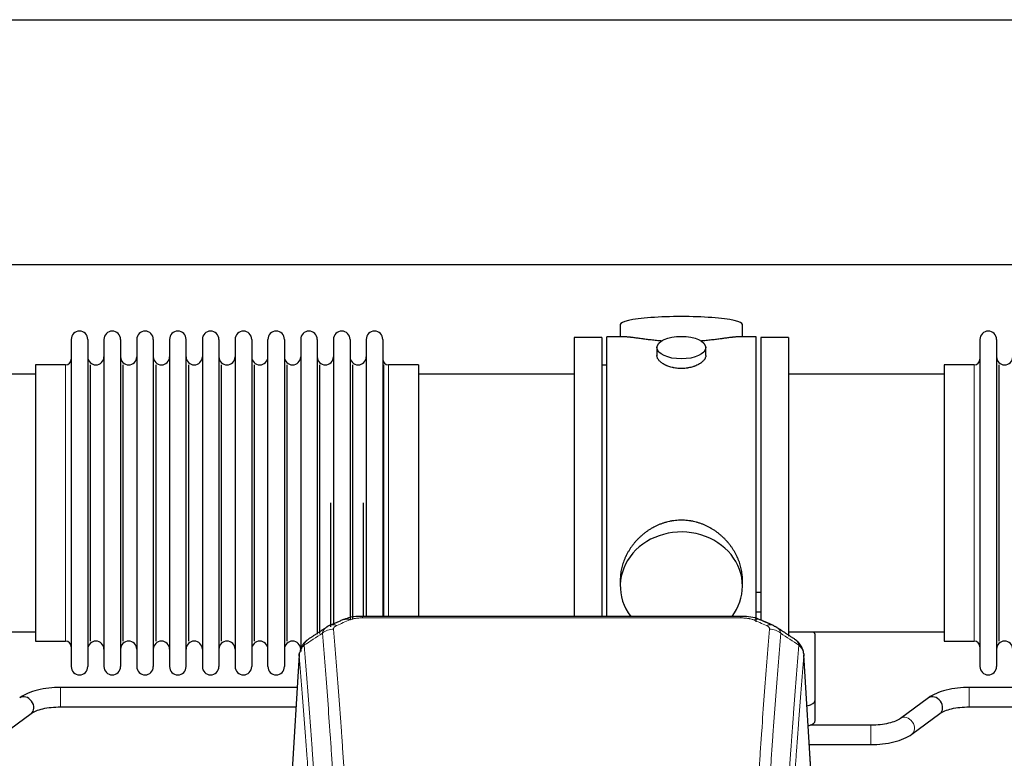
# Model space of a CAD drawing. Header units: inches. Extents: x 0 to 23760, y -13 to 16800.
# Tile 193 of 222: x 17639 to 18246, y 14049 to 14505. Entities that reach past the tile are written whole.
import ezdxf

# ---------------------------------------------------------------- set-up
doc = ezdxf.new("R2010")
doc.units = ezdxf.units.IN
doc.layers.add('254', color=7, linetype='Continuous', true_color=0xffffff)

msp = doc.modelspace()

# ---------------------------------------------------------------- linework, layer by layer
at = {"layer": '254', "color": 2, "linetype": 'Continuous', "lineweight": 25}
for p, q in [((17354.335, 14504.748), (20478.004, 14504.748)), ((17423.522, 14353.723), (20478.004, 14353.723)), ((18008.864, 14316.815), (18008.864, 14309.194)), ((18084.143, 14309.194), (18084.143, 14316.815)), ((17670.504, 14307.664), (17670.504, 14105.864)), ((17680.704, 14307.664), (17680.704, 14105.864)), ((17690.704, 14307.664), (17690.704, 14105.864)), ((17700.904, 14307.664), (17700.904, 14105.864)), ((17710.904, 14307.664), (17710.904, 14105.864)), ((17721.104, 14307.664), (17721.104, 14105.864)), ((17731.104, 14307.664), (17731.104, 14105.864)), ((17741.304, 14105.864), (17741.304, 14307.664)), ((17751.304, 14307.664), (17751.304, 14105.864)), ((17761.504, 14307.664), (17761.504, 14105.864)), ((17771.504, 14307.664), (17771.504, 14253.355)), ((17781.704, 14307.664), (17781.704, 14253.355)), ((17791.704, 14253.355), (17791.704, 14307.664)), ((17801.904, 14307.664), (17801.904, 14253.355)), ((17811.904, 14307.664), (17811.904, 14253.355)), ((17822.104, 14307.664), (17822.104, 14253.355)), ((17832.104, 14307.664), (17832.104, 14253.355)), ((17842.304, 14307.664), (17842.304, 14253.355)), ((17852.304, 14307.664), (17852.304, 14253.355)), ((17862.504, 14307.664), (17862.504, 14253.355)), ((17997.504, 14308.764), (17980.504, 14308.764)), ((17980.504, 14308.764), (17980.504, 14206.764)), ((17997.504, 14308.764), (17997.504, 14206.764)), ((18011.85, 14309.194), (18000.504, 14309.194)), ((18000.504, 14206.764), (18000.504, 14309.194)), ((18092.504, 14309.194), (18081.207, 14309.194)), ((18092.504, 14206.764), (18092.504, 14309.194)), ((18112.504, 14308.764), (18095.504, 14308.764)), ((18095.504, 14308.764), (18095.504, 14134.845)), ((18112.504, 14308.764), (18112.504, 14124.676)), ((18230.504, 14307.664), (18230.504, 14105.864)), ((18240.704, 14307.664), (18240.704, 14105.864)), ((18031.456, 14302.561), (18031.456, 14297.596)), ((18061.551, 14297.619), (18061.551, 14302.561)), ((17667.004, 14291.914), (17648.504, 14291.914)), ((17648.504, 14291.914), (17648.504, 14121.614)), ((17682.387, 14121.614), (17682.387, 14291.914)), ((17702.587, 14121.614), (17702.587, 14291.914)), ((17722.787, 14121.614), (17722.787, 14291.914)), ((17742.987, 14121.614), (17742.987, 14291.914)), ((17763.187, 14121.614), (17763.187, 14291.914)), ((17783.387, 14121.614), (17783.387, 14291.914)), ((17803.587, 14121.614), (17803.587, 14291.914)), ((17823.787, 14126.246), (17823.787, 14291.914)), ((17843.987, 14135.031), (17843.987, 14291.914)), ((17863.175, 14136.85), (17863.175, 14291.914)), ((17884.504, 14291.914), (17866.004, 14291.914)), ((17884.504, 14291.914), (17884.504, 14246.082)), ((18000.504, 14291.764), (17997.504, 14291.764)), ((18227.004, 14291.914), (18208.504, 14291.914)), ((18208.504, 14291.914), (18208.504, 14121.614)), ((18242.387, 14121.614), (18242.387, 14291.914)), ((17648.504, 14286.264), (17552.504, 14286.264)), ((17980.504, 14286.264), (17884.504, 14286.264)), ((18208.504, 14286.264), (18112.504, 14286.264)), ((17771.504, 14253.355), (17771.504, 14105.864)), ((17781.704, 14253.355), (17781.704, 14105.864)), ((17791.704, 14105.864), (17791.704, 14253.355)), ((17801.904, 14253.355), (17801.904, 14105.864)), ((17811.904, 14253.355), (17811.904, 14115.157)), ((17822.104, 14253.355), (17822.104, 14125.868)), ((17832.104, 14253.355), (17832.104, 14131.61)), ((17842.304, 14253.355), (17842.304, 14135.074)), ((17852.304, 14253.355), (17852.304, 14136.845)), ((17862.504, 14253.355), (17862.504, 14136.845)), ((17884.504, 14246.082), (17884.504, 14136.844)), ((17830.42, 14130.471), (17830.42, 14206.764)), ((17850.62, 14136.845), (17850.62, 14206.764)), ((17980.504, 14206.764), (17980.504, 14136.846)), ((17997.504, 14206.764), (17997.504, 14136.846)), ((18000.504, 14136.844), (18000.504, 14206.764)), ((18092.504, 14133.578), (18092.504, 14206.764)), ((18008.864, 14159.535), (18008.864, 14155.51)), ((18084.143, 14155.51), (18084.143, 14159.533)), ((18095.543, 14151.656), (18092.505, 14151.656)), ((18092.505, 14139.656), (18095.543, 14139.656)), ((18083.09, 14136.849), (17849.917, 14136.849)), ((17552.504, 14127.264), (17648.504, 14127.264)), ((18112.504, 14127.264), (18208.504, 14127.264)), ((18129.004, 14085.165), (18129.004, 14125.238)), ((17648.504, 14121.614), (17667.004, 14121.614)), ((18208.504, 14121.614), (18227.004, 14121.614)), ((17810.986, 14113.052), (17805.735, 14026.416)), ((18127.272, 14026.416), (18122.021, 14113.053)), ((17809.771, 14093.04), (17663.947, 14093.04)), ((18369.771, 14093.04), (18223.947, 14093.04)), ((18129.004, 14072.746), (18129.004, 14085.165)), ((18198.753, 14086.599), (18181.432, 14073.92)), ((17628.52, 14064.237), (17645.841, 14076.916)), ((17663.947, 14081.04), (17809.044, 14081.04)), ((18188.52, 14064.237), (18205.841, 14076.916)), ((18223.947, 14081.04), (18369.044, 14081.04)), ((18163.325, 14069.796), (18125.818, 14069.796)), ((18125.369, 14057.796), (18163.325, 14057.796))]:
    msp.add_line(p, q, dxfattribs=at)
at = {"layer": '254', "color": 110, "linetype": 'Continuous', "lineweight": 13}
for p, q in [((17667.004, 14291.914), (17667.004, 14121.614)), ((17866.004, 14291.914), (17866.004, 14246.082)), ((18227.004, 14291.914), (18227.004, 14121.614)), ((17866.004, 14246.082), (17866.004, 14136.844)), ((17849.917, 14136.849), (17849.917, 14135.896)), ((18083.09, 14135.896), (17849.917, 14135.896)), ((18083.09, 14136.848), (18083.09, 14135.896)), ((17810.988, 14112.43), (17805.74, 14025.841)), ((18127.267, 14025.841), (18122.019, 14112.43)), ((17663.947, 14093.04), (17663.947, 14081.041)), ((18223.947, 14093.04), (18223.947, 14081.041)), ((18163.325, 14069.796), (18163.325, 14057.796))]:
    msp.add_line(p, q, dxfattribs=at)
at = {"layer": '254', "color": 2, "linetype": 'Continuous', "lineweight": 25}
for centre, radius, start, end in [((17675.604, 14307.664), 5.1, 0, 180), ((17695.804, 14307.664), 5.1, 0, 180), ((17716.004, 14307.664), 5.1, 0, 180), ((17736.204, 14307.664), 5.1, 0, 180), ((17756.404, 14307.664), 5.1, 0, 180), ((17776.604, 14307.664), 5.1, 0, 180), ((17796.804, 14307.664), 5.1, 0, 180), ((17817.004, 14307.664), 5.1, 0, 180), ((17837.204, 14307.664), 5.1, 0, 180), ((17857.404, 14307.664), 5.1, 0, 180), ((18235.604, 14307.664), 5.1, 0, 180), ((17667.004, 14295.414), 3.5, 270, 0), ((17685.704, 14296.914), 5, 180, 0), ((17705.904, 14296.914), 5, 180, 0), ((17726.104, 14296.914), 5, 180, 0), ((17746.304, 14296.914), 5, 180, 0), ((17766.504, 14296.914), 5, 180, 0), ((17786.704, 14296.914), 5, 180, 0), ((17806.904, 14296.914), 5, 180, 0), ((17827.104, 14296.914), 5, 180, 0), ((17847.304, 14296.914), 5, 180, 0), ((17866.004, 14295.414), 3.5, 180, 270), ((18227.004, 14295.414), 3.5, 270, 0), ((18245.704, 14296.914), 5, 180, 0), ((17667.004, 14118.114), 3.5, 0, 90), ((17685.704, 14116.614), 5, 0, 180), ((17705.904, 14116.614), 5, 0, 180), ((17726.104, 14116.614), 5, 0, 180), ((17746.304, 14116.614), 5, 0, 180), ((17766.504, 14116.614), 5, 0, 180), ((17786.704, 14116.614), 5, 0, 180), ((17806.904, 14116.614), 5, 0, 180), ((18227.004, 14118.114), 3.5, 0, 90), ((18245.704, 14116.614), 5, 0, 180), ((17675.604, 14105.864), 5.1, 180, 0), ((17695.804, 14105.864), 5.1, 180, 0), ((17716.004, 14105.864), 5.1, 180, 0), ((17736.204, 14105.864), 5.1, 180, 0), ((17756.404, 14105.864), 5.1, 180, 0), ((17776.604, 14105.864), 5.1, 180, 0), ((17796.804, 14105.864), 5.1, 180, 0), ((18235.604, 14105.864), 5.1, 180, 0)]:
    msp.add_arc(centre, radius, start, end, dxfattribs=at)
for centre, major_axis, ratio, start_param, end_param in [((18046.504, 14316.815), (37.64, 0), 0.1305262, 0, 3.1415927), ((18046.504, 14155.51), (37.64, 0), 0.8870108, 0, 3.7346664), ((18046.504, 14155.51), (37.64, 0), 0.8870108, 5.6900133, 6.2831853), ((17842.159, 14125.687), (3.953, -9.186), 0.6419268, 2.5510147, 3.1418997), ((18098.857, 14122.229), (3.975, 9.176), 0.6408251, 6.1305215, 6.2828467), ((18121.004, 14125.238), (-8, 0), 0.4617486, 3.1415927, 3.722063), ((17642.297, 14081.757), (-3.544, 4.842), 0.7848856, 3.1416135, 6.283108), ((18121.004, 14085.165), (-8, 0), 0.4617486, 1.9439586, 3.1415927), ((18202.297, 14081.757), (-3.544, 4.842), 0.7848856, 3.1416135, 6.283108), ((18121.004, 14072.746), (-8, 0), 0.4617486, 2.0459273, 3.1415927)]:
    msp.add_ellipse(centre, major_axis=major_axis, ratio=ratio, start_param=start_param, end_param=end_param, dxfattribs=at)
msp.add_ellipse((18046.504, 14302.561), major_axis=(15.048, 0), ratio=0.4617486, dxfattribs=at)
at = {"layer": '254', "color": 110, "linetype": 'Continuous', "lineweight": 13}
for centre, major_axis, ratio, start_param, end_param in [((17834.15, 14122.229), (3.975, -9.176), 0.6408251, 2.5472213, 3.141301), ((18090.848, 14125.687), (-3.953, -9.186), 0.6419268, 3.1410059, 3.7321706), ((18098.857, 14122.229), (3.975, 9.176), 0.6408251, 6.2828467, 6.8775566), ((17832.178, 14120.036), (-9.964, -0.842), 0.9013977, 4.6363308, 5.3961502), ((18100.829, 14120.036), (-9.964, 0.842), 0.9013977, 4.0286278, 4.7884472), ((18184.976, 14069.079), (-3.544, 4.842), 0.7848856, 3.1281636, 6.2697562)]:
    msp.add_ellipse(centre, major_axis=major_axis, ratio=ratio, start_param=start_param, end_param=end_param, dxfattribs=at)
at = {"layer": '254', "color": 2, "linetype": 'Continuous', "lineweight": 25}
for points, knots in [([(18034.631, 14306.606), (18034.629, 14306.606), (18034.627, 14306.606), (18034.55, 14306.612), (18034.477, 14306.618), (18034.329, 14306.63), (18034.109, 14306.648), (18033.303, 14306.715), (18032.008, 14306.831), (18030.326, 14306.999), (18028.689, 14307.176), (18027.095, 14307.361), (18025.546, 14307.551), (18024.542, 14307.68), (18023.924, 14307.76), (18023.8, 14307.776), (18023.556, 14307.809), (18023.191, 14307.857), (18022.832, 14307.905), (18022.122, 14308), (18021.198, 14308.125), (18019.877, 14308.305), (18018.619, 14308.476), (18017.425, 14308.635), (18016.671, 14308.732), (18016.122, 14308.8), (18015.851, 14308.833), (18015.587, 14308.864), (18015.412, 14308.885), (18015.325, 14308.895), (18014.895, 14308.944), (18014.235, 14309.016), (18013.327, 14309.1), (18012.499, 14309.16), (18011.862, 14309.188), (18011.507, 14309.193), (18011.384, 14309.194)], [0, 0, 0, 0, 0.0002215, 0.0002215, 0.0071429, 0.0071429, 0.0140642, 0.027907, 0.083278, 0.1386489, 0.1940199, 0.2493909, 0.3047619, 0.3601329, 0.3601329, 0.3739756, 0.3739756, 0.3878184, 0.4155039, 0.4155039, 0.4708749, 0.5262458, 0.5816168, 0.6369878, 0.6923588, 0.6923588, 0.7200443, 0.733887, 0.733887, 0.7477298, 0.7477298, 0.8031008, 0.8584718, 0.9138427, 0.9692137, 1, 1, 1, 1]), ([(18081.628, 14309.194), (18081.504, 14309.194), (18081.147, 14309.188), (18080.506, 14309.159), (18079.673, 14309.1), (18079.063, 14309.043), (18078.664, 14309.002), (18078.583, 14308.994), (18078.42, 14308.977), (18078.174, 14308.951), (18077.922, 14308.922), (18077.408, 14308.864), (18076.7, 14308.779), (18075.572, 14308.634), (18074.377, 14308.475), (18073.116, 14308.303), (18072.23, 14308.182), (18071.549, 14308.09), (18071.204, 14308.043), (18070.852, 14307.996), (18070.617, 14307.964), (18070.498, 14307.948), (18069.904, 14307.868), (18068.936, 14307.74), (18067.439, 14307.548), (18065.895, 14307.359), (18064.304, 14307.174), (18062.666, 14306.997), (18061.542, 14306.885), (18060.686, 14306.804), (18060.255, 14306.765), (18059.82, 14306.726), (18059.601, 14306.707), (18059.528, 14306.701), (18059.382, 14306.688), (18059.095, 14306.664), (18058.807, 14306.64), (18058.592, 14306.623)], [0, 0, 0, 0, 0.0313476, 0.0871263, 0.142905, 0.1986836, 0.1986836, 0.2126283, 0.2126283, 0.226573, 0.2544623, 0.2544623, 0.310241, 0.3660196, 0.4217983, 0.477577, 0.5333556, 0.5333556, 0.561245, 0.5751896, 0.5751896, 0.5891343, 0.5891343, 0.644913, 0.7006917, 0.7564703, 0.812249, 0.8680277, 0.9238063, 0.9238063, 0.9516957, 0.9656403, 0.9656403, 0.9726127, 0.9726127, 0.979585, 1, 1, 1, 1]), ([(18046.504, 14289.687), (18046.006, 14289.687), (18045.512, 14289.701), (18044.533, 14289.759), (18044.048, 14289.801), (18043.086, 14289.915), (18042.608, 14289.985), (18042.017, 14290.09), (18041.84, 14290.123), (18041.664, 14290.158), (18041.546, 14290.182), (18041.488, 14290.194), (18041.196, 14290.255), (18040.965, 14290.307), (18040.282, 14290.473), (18039.838, 14290.595), (18038.974, 14290.862), (18038.554, 14291.006), (18037.941, 14291.24), (18037.739, 14291.321), (18037.442, 14291.446), (18037.343, 14291.489), (18037.197, 14291.553), (18037.148, 14291.575), (18037.051, 14291.619), (18036.618, 14291.817), (18036.208, 14292.024), (18035.516, 14292.409), (18035.187, 14292.608), (18034.565, 14293.021), (18034.272, 14293.234), (18033.928, 14293.508), (18033.86, 14293.564), (18033.727, 14293.675), (18033.662, 14293.731), (18033.471, 14293.9), (18033.35, 14294.012), (18033.002, 14294.353), (18032.792, 14294.582), (18032.417, 14295.046), (18032.251, 14295.279), (18032.036, 14295.633), (18031.97, 14295.751), (18031.894, 14295.899), (18031.879, 14295.929), (18031.851, 14295.988), (18031.837, 14296.018), (18031.796, 14296.107), (18031.77, 14296.166), (18031.649, 14296.462), (18031.577, 14296.697), (18031.48, 14297.16), (18031.456, 14297.39), (18031.456, 14297.62), (18031.456, 14297.623), (18031.456, 14297.626)], [0, 0, 0, 0, 0.0624454, 0.0624454, 0.1248907, 0.1248907, 0.1873361, 0.1873361, 0.2029474, 0.2107531, 0.2107531, 0.2185588, 0.2185588, 0.2497814, 0.2497814, 0.3122268, 0.3122268, 0.3746722, 0.3746722, 0.4058948, 0.4058948, 0.4215062, 0.4215062, 0.4293119, 0.4293119, 0.4371175, 0.4995629, 0.4995629, 0.5620082, 0.5620082, 0.6244536, 0.6244536, 0.6400649, 0.6400649, 0.6556763, 0.6556763, 0.686899, 0.686899, 0.7493443, 0.7493443, 0.8117897, 0.8117897, 0.8430124, 0.8430124, 0.850818, 0.850818, 0.8586237, 0.8586237, 0.874235, 0.874235, 0.9366804, 0.9366804, 0.9991258, 0.9991258, 1, 1, 1, 1]), ([(18061.551, 14297.622), (18061.551, 14297.394), (18061.527, 14297.165), (18061.432, 14296.702), (18061.36, 14296.468), (18061.169, 14295.999), (18061.05, 14295.764), (18060.871, 14295.468), (18060.834, 14295.409), (18060.776, 14295.32), (18060.756, 14295.29), (18060.716, 14295.231), (18060.613, 14295.083), (18060.502, 14294.937), (18060.219, 14294.587), (18060.009, 14294.357), (18059.548, 14293.905), (18059.297, 14293.683), (18058.887, 14293.355), (18058.746, 14293.246), (18058.525, 14293.085), (18058.45, 14293.032), (18058.297, 14292.926), (18058.22, 14292.873), (18057.828, 14292.613), (18057.498, 14292.413), (18056.806, 14292.028), (18056.444, 14291.844), (18055.687, 14291.494), (18055.292, 14291.327), (18054.83, 14291.15), (18054.778, 14291.13), (18054.674, 14291.092), (18054.622, 14291.072), (18054.465, 14291.015), (18054.149, 14290.903), (18053.827, 14290.798), (18053.177, 14290.597), (18052.734, 14290.475), (18051.83, 14290.256), (18051.368, 14290.158), (18050.661, 14290.031), (18050.422, 14289.992), (18050.062, 14289.939), (18049.94, 14289.922), (18049.698, 14289.889), (18049.577, 14289.874), (18048.969, 14289.802), (18048.48, 14289.759), (18047.496, 14289.701), (18047.001, 14289.687), (18046.504, 14289.687)], [0, 0, 0, 0, 0.0621483, 0.0621483, 0.1246718, 0.1246718, 0.1871952, 0.1871952, 0.2028261, 0.2028261, 0.2106415, 0.2106415, 0.2184569, 0.2497186, 0.2497186, 0.3122421, 0.3122421, 0.3747655, 0.3747655, 0.4060273, 0.4060273, 0.4216581, 0.4216581, 0.437289, 0.437289, 0.4998124, 0.4998124, 0.5623359, 0.5623359, 0.6248593, 0.6248593, 0.6326748, 0.6326748, 0.6404902, 0.6404902, 0.656121, 0.6873828, 0.6873828, 0.7499062, 0.7499062, 0.8124297, 0.8124297, 0.8436914, 0.8436914, 0.8593222, 0.8593222, 0.8749531, 0.8749531, 0.9374766, 0.9374766, 1, 1, 1, 1]), ([(18084.143, 14159.498), (18084.143, 14160.03), (18084.128, 14160.567), (18084.083, 14161.386), (18084.059, 14161.735), (18084.029, 14162.087), (18084.016, 14162.227), (18084.01, 14162.298), (18083.99, 14162.509), (18083.917, 14163.213), (18083.744, 14164.476), (18083.424, 14166.154), (18083.015, 14167.823), (18082.519, 14169.485), (18081.936, 14171.138), (18081.488, 14172.234), (18081.189, 14172.917), (18081.128, 14173.054), (18081.005, 14173.326), (18080.819, 14173.734), (18080.624, 14174.138), (18080.227, 14174.941), (18079.671, 14176), (18078.762, 14177.551), (18077.78, 14179.066), (18076.723, 14180.543), (18075.968, 14181.503), (18075.384, 14182.213), (18075.186, 14182.447), (18074.884, 14182.797), (18074.782, 14182.914), (18074.578, 14183.145), (18074.065, 14183.72), (18073.114, 14184.725), (18071.789, 14186.004), (18070.408, 14187.22), (18068.97, 14188.374), (18067.476, 14189.465), (18066.441, 14190.148), (18065.649, 14190.643), (18065.383, 14190.805), (18065.047, 14191.005), (18064.98, 14191.044), (18064.845, 14191.123), (18064.642, 14191.241), (18063.897, 14191.665), (18062.662, 14192.319), (18060.982, 14193.106), (18059.269, 14193.808), (18057.523, 14194.424), (18055.743, 14194.952), (18054.534, 14195.244), (18053.618, 14195.44), (18053.311, 14195.502), (18052.926, 14195.574), (18052.849, 14195.588), (18052.694, 14195.616), (18052.463, 14195.657), (18051.614, 14195.798), (18050.224, 14195.983), (18048.371, 14196.13), (18046.517, 14196.179), (18044.663, 14196.131), (18042.808, 14195.985), (18041.571, 14195.822), (18040.798, 14195.699), (18040.643, 14195.673), (18040.334, 14195.62), (18039.871, 14195.537), (18039.412, 14195.445), (18038.497, 14195.249), (18037.287, 14194.958), (18035.505, 14194.43), (18033.754, 14193.814), (18032.033, 14193.11), (18030.907, 14192.582), (18030.07, 14192.165), (18029.793, 14192.022), (18029.447, 14191.839), (18029.309, 14191.765), (18029.034, 14191.617), (18028.283, 14191.201), (18027.081, 14190.487), (18025.533, 14189.466), (18024.039, 14188.376), (18022.6, 14187.221), (18021.213, 14185.999), (18020.325, 14185.141), (18019.835, 14184.646), (18019.781, 14184.591), (18019.673, 14184.48), (18019.619, 14184.425), (18019.457, 14184.258), (18019.137, 14183.923), (18018.824, 14183.583), (18018.207, 14182.9), (18017.408, 14181.973), (18016.283, 14180.541), (18015.229, 14179.068), (18014.247, 14177.555), (18013.337, 14176.001), (18012.779, 14174.938), (18012.446, 14174.266), (18012.38, 14174.131), (18012.25, 14173.86), (18012.058, 14173.454), (18011.875, 14173.047), (18011.518, 14172.232), (18011.073, 14171.141), (18010.491, 14169.494), (18009.995, 14167.836), (18009.587, 14166.169), (18009.266, 14164.492), (18009.111, 14163.368), (18009.033, 14162.663), (18009.019, 14162.522), (18008.992, 14162.241), (18008.954, 14161.819), (18008.925, 14161.4), (18008.88, 14160.575), (18008.864, 14160.032), (18008.864, 14159.493)], [0, 0, 0, 0, 0.0151373, 0.0151373, 0.0229562, 0.0249109, 0.0249109, 0.0268656, 0.0268656, 0.030775, 0.0464127, 0.0620504, 0.0776881, 0.0933258, 0.1089635, 0.1246012, 0.1246012, 0.1285107, 0.1285107, 0.1324201, 0.1402389, 0.1402389, 0.1558766, 0.1715144, 0.1871521, 0.2027898, 0.2184275, 0.2184275, 0.2262463, 0.2262463, 0.2301558, 0.2301558, 0.2340652, 0.2497029, 0.2653406, 0.2809783, 0.296616, 0.3122537, 0.3278914, 0.3278914, 0.3357103, 0.3357103, 0.337665, 0.337665, 0.3396197, 0.3435291, 0.3591668, 0.3748045, 0.3904422, 0.4060799, 0.4217176, 0.4373554, 0.4373554, 0.4451742, 0.4451742, 0.4471289, 0.4471289, 0.4490836, 0.4529931, 0.4686308, 0.4842685, 0.4999062, 0.5155439, 0.5311816, 0.5468193, 0.5468193, 0.5507287, 0.5507287, 0.5546381, 0.562457, 0.562457, 0.5780947, 0.5937324, 0.6093701, 0.6250078, 0.6406455, 0.6406455, 0.6484644, 0.6484644, 0.6504191, 0.6523738, 0.6562832, 0.6719209, 0.6875586, 0.7031963, 0.7188341, 0.7344718, 0.7501095, 0.7501095, 0.7520642, 0.7520642, 0.7540189, 0.7540189, 0.7579283, 0.7657472, 0.7657472, 0.7813849, 0.7970226, 0.8126603, 0.828298, 0.8439357, 0.8595734, 0.8595734, 0.8634828, 0.8634828, 0.8673923, 0.8752111, 0.8752111, 0.8908488, 0.9064865, 0.9221242, 0.9377619, 0.9533996, 0.9690373, 0.9690373, 0.9729468, 0.9729468, 0.9768562, 0.984675, 0.984675, 1, 1, 1, 1]), ([(17851.217, 14136.832), (17849.99, 14136.873), (17846.643, 14136.797), (17842.101, 14136.402), (17839.258, 14135.15), (17838.305, 14134.636)], [0, 0, 0, 0, 0.26888, 0.7466721, 1, 1, 1, 1]), ([(18094.746, 14134.76), (18094.237, 14135.03), (18092.142, 14136.013), (18088.174, 14136.661), (18084.741, 14136.809), (18083.087, 14136.731)], [0, 0, 0, 0, 0.1498969, 0.6034808, 1, 1, 1, 1]), ([(18103.679, 14130.911), (18103.97, 14130.796), (18104.247, 14130.671), (18104.576, 14130.503), (18104.641, 14130.469), (18104.769, 14130.399), (18104.832, 14130.363), (18105.018, 14130.255), (18105.139, 14130.181), (18105.259, 14130.102), (18105.262, 14130.1), (18105.265, 14130.098)], [0, 0, 0, 0, 0.496586, 0.496586, 0.6207325, 0.6207325, 0.744879, 0.744879, 0.9931719, 0.9931719, 1, 1, 1, 1]), ([(17815.929, 14122.24), (17815.409, 14121.867), (17814.351, 14120.959), (17812.988, 14119.176), (17811.934, 14117.02), (17811.518, 14115.494), (17811.383, 14114.721)], [0, 0, 0, 0, 0.2123708, 0.4683651, 0.7393635, 1, 1, 1, 1]), ([(18121.937, 14113.713), (18121.826, 14114.663), (18121.382, 14116.502), (18120.09, 14119.118), (18118.409, 14121.215), (18117.118, 14122.258), (18116.496, 14122.679)], [0, 0, 0, 0, 0.2790385, 0.5536712, 0.8024065, 1, 1, 1, 1]), ([(17810.988, 14112.43), (17810.987, 14112.442), (17810.985, 14112.465), (17810.984, 14112.501), (17810.982, 14112.536), (17810.981, 14112.571), (17810.979, 14112.606), (17810.979, 14112.641), (17810.978, 14112.676), (17810.977, 14112.71), (17810.977, 14112.745), (17810.977, 14112.78), (17810.978, 14112.815), (17810.978, 14112.849), (17810.979, 14112.884), (17810.98, 14112.918), (17810.981, 14112.953), (17810.982, 14112.987), (17810.984, 14113.022), (17810.986, 14113.056), (17810.988, 14113.09), (17810.991, 14113.124), (17810.993, 14113.158), (17810.996, 14113.192), (17810.999, 14113.226), (17811.002, 14113.26), (17811.006, 14113.294), (17811.01, 14113.328), (17811.014, 14113.362), (17811.018, 14113.395), (17811.022, 14113.429), (17811.027, 14113.462), (17811.032, 14113.496), (17811.037, 14113.529), (17811.042, 14113.563), (17811.048, 14113.596), (17811.054, 14113.629), (17811.06, 14113.662), (17811.066, 14113.696), (17811.073, 14113.729), (17811.079, 14113.762), (17811.086, 14113.794), (17811.093, 14113.827), (17811.101, 14113.86), (17811.108, 14113.893), (17811.116, 14113.925), (17811.124, 14113.958), (17811.132, 14113.99), (17811.141, 14114.023), (17811.15, 14114.055), (17811.159, 14114.088), (17811.168, 14114.12), (17811.177, 14114.152), (17811.187, 14114.184), (17811.196, 14114.216), (17811.206, 14114.248), (17811.217, 14114.28), (17811.227, 14114.312), (17811.238, 14114.343), (17811.249, 14114.375), (17811.26, 14114.407), (17811.271, 14114.438), (17811.282, 14114.47), (17811.294, 14114.501), (17811.304, 14114.527), (17811.31, 14114.543), (17811.312, 14114.548)], [0, 0, 0, 0, 0.0160287, 0.0320483, 0.0480589, 0.0640604, 0.080053, 0.0960364, 0.1120109, 0.1279763, 0.1439327, 0.1598801, 0.1758184, 0.1917478, 0.2076681, 0.2235794, 0.2394817, 0.255375, 0.2712593, 0.2871346, 0.3030009, 0.3188582, 0.3347065, 0.3505458, 0.3663762, 0.3821975, 0.3980099, 0.4138133, 0.4296077, 0.4453931, 0.4611696, 0.4769371, 0.4926957, 0.5084453, 0.5241859, 0.5399176, 0.5556403, 0.5713541, 0.5870589, 0.6027548, 0.6184418, 0.6341198, 0.6497889, 0.6654491, 0.6811003, 0.6967426, 0.712376, 0.7280004, 0.743616, 0.7592226, 0.7748203, 0.7904091, 0.8059891, 0.8215601, 0.8371222, 0.8526754, 0.8682197, 0.8837552, 0.8992817, 0.9147994, 0.9303082, 0.9458081, 0.9612991, 0.9767813, 0.9922546, 1, 1, 1, 1]), ([(18121.936, 14113.721), (18121.947, 14113.664), (18122.003, 14113.355), (18122.03, 14113.018), (18122.03, 14112.713), (18122.029, 14112.643), (18122.027, 14112.572), (18122.024, 14112.501), (18122.021, 14112.454), (18122.019, 14112.43)], [0, 0, 0, 0, 0.135601, 0.730798, 0.7844814, 0.8382432, 0.8920836, 0.9460025, 1, 1, 1, 1]), ([(17663.947, 14093.04), (17661.48, 14093.04), (17656.647, 14092.769), (17649.573, 14091.525), (17643.389, 14089.434), (17640.191, 14087.644), (17638.803, 14086.635)], [0, 0, 0, 0, 0.2440272, 0.4934889, 0.7463728, 1, 1, 1, 1]), ([(18223.947, 14093.04), (18221.48, 14093.04), (18216.647, 14092.769), (18209.573, 14091.525), (18203.389, 14089.434), (18200.191, 14087.644), (18198.803, 14086.635)], [0, 0, 0, 0, 0.2440272, 0.4934889, 0.7463728, 1, 1, 1, 1]), ([(17645.79, 14076.879), (17646.631, 14077.508), (17648.672, 14078.635), (17652.943, 14079.997), (17658.175, 14080.858), (17661.943, 14081.044), (17663.947, 14081.04)], [0, 0, 0, 0, 0.2455586, 0.4917304, 0.7422951, 1, 1, 1, 1]), ([(18205.79, 14076.879), (18206.631, 14077.508), (18208.672, 14078.635), (18212.943, 14079.997), (18218.175, 14080.858), (18221.943, 14081.044), (18223.947, 14081.04)], [0, 0, 0, 0, 0.2455586, 0.4917304, 0.7422951, 1, 1, 1, 1]), ([(18181.483, 14073.957), (18180.643, 14073.328), (18178.604, 14072.201), (18174.331, 14070.839), (18169.097, 14069.98), (18165.329, 14069.793), (18163.325, 14069.796)], [0, 0, 0, 0, 0.2455875, 0.4916673, 0.7423046, 1, 1, 1, 1]), ([(18163.325, 14057.796), (18165.792, 14057.797), (18170.625, 14058.069), (18177.7, 14059.312), (18183.887, 14061.401), (18187.083, 14063.192), (18188.469, 14064.201)], [0, 0, 0, 0, 0.2440357, 0.4934504, 0.7463943, 1, 1, 1, 1])]:
    msp.add_open_spline(points, degree=3, knots=knots, dxfattribs=at)
for points, degree in [([(17830.206, 14131.333), (17828.844, 14131.03), (17827.854, 14130.1)], 2), ([(17838.206, 14134.869), (17830.175, 14131.4)], 1), ([(18102.831, 14131.404), (18098.816, 14133.147), (18094.802, 14134.865)], 2), ([(17827.785, 14130.126), (17822.156, 14126.405), (17816.534, 14122.695)], 2), ([(18116.474, 14122.694), (18110.859, 14126.4), (18105.237, 14130.117)], 2)]:
    msp.add_open_spline(points, degree=degree, dxfattribs=at)
at = {"layer": '254', "color": 110, "linetype": 'Continuous', "lineweight": 13}
for points, knots in [([(17832.178, 14129.056), (17832.17, 14129.158), (17832.172, 14129.26), (17832.189, 14129.387), (17832.193, 14129.413), (17832.203, 14129.464), (17832.208, 14129.489), (17832.227, 14129.565), (17832.243, 14129.616), (17832.298, 14129.766), (17832.347, 14129.864), (17832.467, 14130.059), (17832.539, 14130.154), (17832.665, 14130.296), (17832.711, 14130.343), (17832.783, 14130.412), (17832.808, 14130.436), (17832.859, 14130.482), (17832.885, 14130.504), (17833.02, 14130.617), (17833.138, 14130.704), (17833.394, 14130.873), (17833.532, 14130.954), (17833.827, 14131.11), (17833.984, 14131.185), (17834.15, 14131.258)], [0, 0, 0, 0, 0.125, 0.125, 0.15625, 0.15625, 0.1875, 0.1875, 0.25, 0.25, 0.375, 0.375, 0.5, 0.5, 0.5625, 0.5625, 0.59375, 0.59375, 0.625, 0.625, 0.75, 0.75, 0.875, 0.875, 1, 1, 1, 1]), ([(17842.159, 14134.729), (17842.284, 14134.783), (17842.414, 14134.836), (17842.616, 14134.911), (17842.684, 14134.935), (17842.822, 14134.983), (17842.891, 14135.007), (17843.244, 14135.121), (17843.538, 14135.204), (17844.148, 14135.354), (17844.464, 14135.421), (17844.872, 14135.497), (17844.954, 14135.512), (17845.119, 14135.54), (17845.201, 14135.553), (17845.449, 14135.593), (17845.616, 14135.618), (17846.117, 14135.686), (17846.454, 14135.724), (17847.134, 14135.789), (17847.476, 14135.815), (17848.166, 14135.856), (17848.513, 14135.872), (17849.212, 14135.892), (17849.564, 14135.896), (17849.917, 14135.896)], [0, 0, 0, 0, 0.0625, 0.0625, 0.09375, 0.09375, 0.125, 0.125, 0.25, 0.25, 0.375, 0.375, 0.40625, 0.40625, 0.4375, 0.4375, 0.5, 0.5, 0.625, 0.625, 0.75, 0.75, 0.875, 0.875, 1, 1, 1, 1]), ([(18083.09, 14135.896), (18083.443, 14135.896), (18083.797, 14135.892), (18084.238, 14135.879), (18084.326, 14135.876), (18084.502, 14135.87), (18084.59, 14135.866), (18084.854, 14135.854), (18085.028, 14135.845), (18085.55, 14135.814), (18085.895, 14135.787), (18086.578, 14135.721), (18086.916, 14135.683), (18087.583, 14135.591), (18087.913, 14135.538), (18088.279, 14135.47), (18088.319, 14135.463), (18088.4, 14135.447), (18088.52, 14135.423), (18088.798, 14135.366), (18089.03, 14135.312), (18089.484, 14135.2), (18089.775, 14135.117), (18090.332, 14134.936), (18090.598, 14134.838), (18090.848, 14134.729)], [0, 0, 0, 0, 0.125, 0.125, 0.15625, 0.15625, 0.1875, 0.1875, 0.25, 0.25, 0.375, 0.375, 0.5, 0.5, 0.625, 0.625, 0.640625, 0.640625, 0.65625, 0.6875, 0.75, 0.75, 0.875, 0.875, 1, 1, 1, 1]), ([(18098.857, 14131.258), (18099.023, 14131.185), (18099.181, 14131.11), (18099.367, 14131.011), (18099.404, 14130.991), (18099.476, 14130.951), (18099.512, 14130.93), (18099.616, 14130.869), (18099.683, 14130.827), (18099.876, 14130.7), (18100.11, 14130.526), (18100.301, 14130.342), (18100.427, 14130.201), (18100.466, 14130.153), (18100.52, 14130.08), (18100.538, 14130.056), (18100.571, 14130.007), (18100.587, 14129.982), (18100.663, 14129.86), (18100.711, 14129.761), (18100.784, 14129.562), (18100.808, 14129.461), (18100.835, 14129.26), (18100.838, 14129.158), (18100.829, 14129.056)], [0, 0, 0, 0, 0.125, 0.125, 0.15625, 0.15625, 0.1875, 0.1875, 0.25, 0.25, 0.375, 0.5, 0.5, 0.5625, 0.5625, 0.59375, 0.59375, 0.625, 0.625, 0.75, 0.75, 0.875, 0.875, 1, 1, 1, 1]), ([(17825.295, 14126.467), (17825.331, 14126.711), (17825.385, 14126.95), (17825.473, 14127.24), (17825.491, 14127.298), (17825.531, 14127.413), (17825.552, 14127.47), (17825.617, 14127.64), (17825.665, 14127.751), (17825.822, 14128.079), (17826.063, 14128.501), (17826.371, 14128.893), (17826.627, 14129.175), (17826.739, 14129.291), (17826.858, 14129.403), (17826.906, 14129.447), (17826.93, 14129.47), (17827.003, 14129.536), (17827.053, 14129.579), (17827.307, 14129.794), (17827.526, 14129.956), (17827.767, 14130.114), (17827.776, 14130.12), (17827.785, 14130.125)], [0, 0, 0, 0, 0.1656246, 0.1656246, 0.2070308, 0.2070308, 0.2484369, 0.2484369, 0.3312492, 0.3312492, 0.4968738, 0.6624984, 0.6624984, 0.7453108, 0.7660138, 0.7660138, 0.7867169, 0.7867169, 0.8281231, 0.8281231, 0.9937477, 0.9937477, 1, 1, 1, 1]), ([(17837.269, 13944.028), (17836.831, 13952.597), (17835.939, 13969.495), (17835.017, 13985.918), (17834.314, 13998.057), (17834.078, 14002.073), (17833.602, 14010.046), (17833.362, 14014.003), (17832.635, 14025.785), (17832.143, 14033.517), (17831.519, 14043.031), (17831.394, 14044.926), (17831.142, 14048.7), (17830.763, 14054.338), (17830.38, 14059.905), (17829.609, 14070.947), (17828.565, 14085.419), (17826.955, 14106.38), (17825.853, 14119.854), (17825.295, 14126.467)], [0, 0, 0, 0, 0.125, 0.25, 0.25, 0.3125, 0.3125, 0.375, 0.375, 0.5, 0.5, 0.53125, 0.53125, 0.5625, 0.625, 0.625, 0.75, 0.875, 1, 1, 1, 1]), ([(17832.178, 14129.056), (17832.736, 14122.436), (17833.836, 14108.946), (17835.444, 14087.961), (17836.486, 14073.472), (17837.257, 14062.418), (17837.639, 14056.844), (17838.018, 14051.199), (17838.269, 14047.421), (17838.394, 14045.524), (17839.018, 14035.999), (17839.509, 14028.258), (17840.234, 14016.462), (17840.474, 14012.501), (17840.95, 14004.518), (17841.186, 14000.497), (17841.888, 13988.344), (17842.809, 13971.902), (17843.699, 13954.983), (17844.137, 13946.404)], [0, 0, 0, 0, 0.125, 0.25, 0.375, 0.375, 0.4375, 0.46875, 0.46875, 0.5, 0.5, 0.625, 0.625, 0.6875, 0.6875, 0.75, 0.75, 0.875, 1, 1, 1, 1]), ([(18088.871, 13946.404), (18089.308, 13954.983), (18090.199, 13971.902), (18091.119, 13988.344), (18091.821, 14000.497), (18092.057, 14004.518), (18092.533, 14012.501), (18092.773, 14016.462), (18093.498, 14028.258), (18093.989, 14035.999), (18094.613, 14045.524), (18094.738, 14047.421), (18094.989, 14051.199), (18095.368, 14056.844), (18095.75, 14062.418), (18096.521, 14073.472), (18097.563, 14087.961), (18099.171, 14108.946), (18100.272, 14122.436), (18100.829, 14129.056)], [0, 0, 0, 0, 0.125, 0.25, 0.25, 0.3125, 0.3125, 0.375, 0.375, 0.5, 0.5, 0.53125, 0.53125, 0.5625, 0.625, 0.625, 0.75, 0.875, 1, 1, 1, 1]), ([(18107.712, 14126.467), (18107.154, 14119.854), (18106.052, 14106.38), (18104.442, 14085.419), (18103.399, 14070.947), (18102.627, 14059.905), (18102.244, 14054.338), (18101.865, 14048.7), (18101.613, 14044.926), (18101.488, 14043.031), (18100.864, 14033.517), (18100.372, 14025.785), (18099.646, 14014.003), (18099.405, 14010.046), (18098.929, 14002.073), (18098.693, 13998.057), (18097.99, 13985.918), (18097.068, 13969.495), (18096.176, 13952.597), (18095.738, 13944.028)], [0, 0, 0, 0, 0.125, 0.25, 0.375, 0.375, 0.4375, 0.46875, 0.46875, 0.5, 0.5, 0.625, 0.625, 0.6875, 0.6875, 0.75, 0.75, 0.875, 1, 1, 1, 1]), ([(18105.265, 14130.098), (18105.494, 14129.946), (18105.926, 14129.624), (18106.296, 14129.268), (18106.552, 14128.986), (18106.633, 14128.89), (18106.749, 14128.742), (18106.787, 14128.692), (18106.86, 14128.591), (18106.896, 14128.54), (18107.068, 14128.284), (18107.189, 14128.073), (18107.396, 14127.636), (18107.569, 14127.187), (18107.676, 14126.711), (18107.712, 14126.467)], [0, 0, 0, 0, 0.1647526, 0.331802, 0.331802, 0.4153268, 0.4153268, 0.4570892, 0.4570892, 0.4988515, 0.4988515, 0.665901, 0.665901, 0.8329505, 1, 1, 1, 1]), ([(17814.043, 14119.046), (17814.172, 14119.571), (17814.35, 14120.06), (17814.807, 14120.958), (17815.085, 14121.367), (17815.572, 14121.913), (17815.747, 14122.084), (17816.113, 14122.398), (17816.303, 14122.542), (17816.504, 14122.674)], [0, 0, 0, 0, 0.335226, 0.335226, 0.6704519, 0.6704519, 0.8380649, 0.8380649, 1, 1, 1, 1]), ([(18116.504, 14122.674), (18116.704, 14122.541), (18116.895, 14122.398), (18117.26, 14122.084), (18117.435, 14121.913), (18117.923, 14121.367), (18118.2, 14120.958), (18118.657, 14120.06), (18118.835, 14119.571), (18118.964, 14119.046)], [0, 0, 0, 0, 0.1617419, 0.1617419, 0.3293935, 0.3293935, 0.6646968, 0.6646968, 1, 1, 1, 1]), ([(17810.988, 14112.43), (17811.017, 14113.036), (17811.107, 14113.642), (17811.33, 14114.535), (17811.419, 14114.83), (17811.625, 14115.412), (17811.742, 14115.699), (17812.003, 14116.263), (17812.148, 14116.54), (17812.462, 14117.081), (17812.632, 14117.345), (17812.996, 14117.859), (17813.19, 14118.109), (17813.6, 14118.591), (17813.817, 14118.823), (17814.043, 14119.046)], [0, 0, 0, 0, 0.25, 0.25, 0.375, 0.375, 0.5, 0.5, 0.625, 0.625, 0.75, 0.75, 0.875, 0.875, 1, 1, 1, 1]), ([(17814.043, 14119.046), (17814.615, 14112.355), (17815.742, 14098.713), (17817.387, 14077.471), (17818.454, 14062.792), (17819.242, 14051.588), (17819.633, 14045.938), (17820.085, 14039.261), (17820.277, 14036.381), (17820.405, 14034.457), (17820.469, 14033.493), (17820.788, 14028.663), (17821.168, 14022.82), (17821.606, 14015.92), (17821.792, 14012.945), (17821.916, 14010.957), (17821.978, 14009.962), (17822.534, 14000.984), (17823.507, 13984.776), (17824.918, 13959.724), (17825.826, 13942.528), (17826.272, 13933.806)], [0, 0, 0, 0, 0.125, 0.25, 0.375, 0.375, 0.4375, 0.46875, 0.484375, 0.484375, 0.5, 0.5, 0.5625, 0.59375, 0.609375, 0.609375, 0.625, 0.625, 0.75, 0.875, 1, 1, 1, 1]), ([(18106.735, 13933.806), (18106.791, 13934.896), (18106.847, 13935.985), (18106.959, 13938.157), (18107.127, 13941.411), (18107.523, 13948.961), (18107.866, 13955.362), (18108.559, 13968.072), (18109.5, 13984.769), (18110.958, 14009.071), (18111.962, 14024.775), (18112.536, 14033.469), (18112.6, 14034.433), (18112.728, 14036.357), (18112.921, 14039.238), (18113.372, 14045.916), (18113.764, 14051.569), (18114.092, 14056.239), (18114.158, 14057.171), (18114.29, 14059.031), (18114.488, 14061.816), (18114.953, 14068.269), (18115.356, 14073.728), (18116.168, 14084.547), (18117.265, 14098.711), (18118.393, 14112.355), (18118.964, 14119.046)], [0, 0, 0, 0, 0.015625, 0.015625, 0.03125, 0.0625, 0.125, 0.125, 0.25, 0.375, 0.5, 0.5, 0.515625, 0.515625, 0.53125, 0.5625, 0.625, 0.625, 0.640625, 0.640625, 0.65625, 0.6875, 0.75, 0.75, 0.875, 1, 1, 1, 1]), ([(18118.964, 14119.046), (18119.19, 14118.823), (18119.407, 14118.591), (18119.817, 14118.109), (18120.011, 14117.859), (18120.375, 14117.345), (18120.545, 14117.081), (18120.859, 14116.54), (18121.004, 14116.263), (18121.265, 14115.699), (18121.382, 14115.412), (18121.588, 14114.83), (18121.677, 14114.535), (18121.9, 14113.642), (18121.99, 14113.036), (18122.019, 14112.43)], [0, 0, 0, 0, 0.125, 0.125, 0.25, 0.25, 0.375, 0.375, 0.5, 0.5, 0.625, 0.625, 0.75, 0.75, 1, 1, 1, 1]), ([(17823.183, 13927.744), (17822.738, 13936.438), (17821.832, 13953.58), (17820.425, 13978.554), (17819.455, 13994.712), (17818.901, 14003.663), (17818.839, 14004.655), (17818.715, 14006.637), (17818.529, 14009.602), (17818.093, 14016.482), (17817.714, 14022.307), (17817.396, 14027.123), (17817.332, 14028.084), (17817.204, 14030.002), (17817.013, 14032.874), (17816.562, 14039.531), (17816.172, 14045.165), (17815.386, 14056.336), (17814.323, 14070.972), (17812.682, 14092.153), (17811.557, 14105.757), (17810.988, 14112.43)], [0, 0, 0, 0, 0.125, 0.25, 0.375, 0.375, 0.390625, 0.390625, 0.40625, 0.4375, 0.5, 0.5, 0.515625, 0.515625, 0.53125, 0.5625, 0.625, 0.625, 0.75, 0.875, 1, 1, 1, 1]), ([(18122.019, 14112.43), (18121.45, 14105.757), (18120.325, 14092.152), (18119.231, 14078.027), (18118.422, 14067.239), (18118.02, 14061.796), (18117.556, 14055.361), (18117.358, 14052.585), (18117.227, 14050.731), (18117.161, 14049.801), (18116.833, 14045.144), (18116.443, 14039.508), (18115.993, 14032.85), (18115.801, 14029.978), (18115.673, 14028.06), (18115.61, 14027.099), (18115.037, 14018.431), (18114.036, 14002.774), (18112.581, 13978.547), (18111.175, 13953.579), (18110.269, 13936.439), (18109.824, 13927.744)], [0, 0, 0, 0, 0.125, 0.25, 0.25, 0.3125, 0.34375, 0.359375, 0.359375, 0.375, 0.375, 0.4375, 0.46875, 0.484375, 0.484375, 0.5, 0.5, 0.625, 0.75, 0.875, 1, 1, 1, 1])]:
    msp.add_open_spline(points, degree=3, knots=knots, dxfattribs=at)
for points in [[(17842.159, 14134.729), (17839.49, 14133.576), (17836.82, 14132.419), (17834.15, 14131.258)], [(18098.857, 14131.258), (18096.187, 14132.419), (18093.517, 14133.576), (18090.848, 14134.729)], [(17825.295, 14126.467), (17821.542, 14123.991), (17817.792, 14121.517), (17814.043, 14119.046)], [(18118.964, 14119.046), (18115.215, 14121.517), (18111.465, 14123.991), (18107.712, 14126.467)]]:
    msp.add_open_spline(points, degree=3, dxfattribs=at)

doc.saveas('drawing.dxf')
